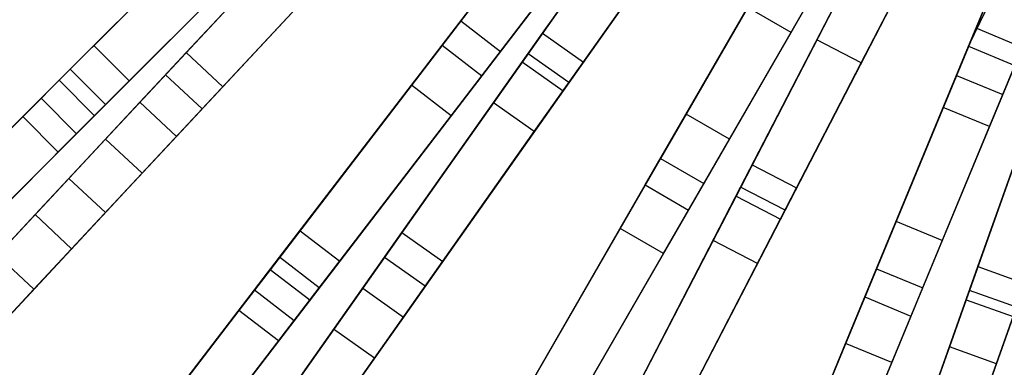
# Model space of a CAD drawing. Extents: x 0.2 to 26, y -12.8 to 12.8.
# Tile 4 of 97: x 5.1 to 10.1, y -9 to -7.3. Entities that reach past the tile are written whole.
import ezdxf

# ---------------------------------------------------------------- set-up
doc = ezdxf.new("R2010")
doc.units = 0
doc.header["$LTSCALE"] = 2.54
doc.layers.get('0').update_dxf_attribs({"color": 13, "linetype": 'CONTINUOUS'})

# ---------------------------------------------------------------- blocks, each defined once
blk = doc.blocks.new('PUKET-M-11161_B_STL')
at = {"color": 0}
for p, q in [((8.9998, -7.329, 42.1723), (9.6384, -6.2229, 42.9191)), ((8.9998, -7.329, 42.1723), (9.6384, -6.2229, 42.9191)), ((6.6297, -6.2804, 18.7313), (5.3416, -7.5685, 23.9816)), ((6.6297, -6.2804, 18.7313), (5.3416, -7.5685, 23.9816)), ((7.2562, -7.3934, 41.6555), (8.081, -6.3184, 42.6925)), ((7.2562, -7.3934, 41.6555), (8.081, -6.3184, 42.6925)), ((7.7576, -7.3331, 4.1609), (8.4666, -6.3287, 3.2954)), ((7.7576, -7.3331, 4.1609), (8.4666, -6.3287, 3.2954)), ((7.9854, -6.4431, 15.0852), (7.3494, -7.2719, 18.7072)), ((7.9854, -6.4431, 15.0852), (7.3494, -7.2719, 18.7072)), ((7.6851, -7.4359, 3.9391), (8.4043, -6.4169, 3.0687)), ((7.6851, -7.4359, 3.9391), (8.4043, -6.4169, 3.0687)), ((9.8869, -7.3987, 42.6925), (10.293, -6.4183, 43.2437)), ((9.8869, -7.3987, 42.6925), (10.293, -6.4183, 43.2437)), ((9.8869, -7.3987, 42.6925), (10.3505, -6.443, 43.2433)), ((9.8869, -7.3987, 42.6925), (10.3505, -6.443, 43.2433)), ((6.4493, -6.4608, 18.7072), (5.2517, -7.6584, 23.5806)), ((6.4493, -6.4608, 18.7072), (5.2517, -7.6584, 23.5806)), ((6.8065, -6.4572, 18.7313), (5.5184, -7.7452, 23.9816)), ((6.8065, -6.4572, 18.7313), (5.5184, -7.7452, 23.9816)), ((8.2794, -6.4706, 42.6925), (7.4545, -7.5456, 41.6555)), ((8.2794, -6.4706, 42.6925), (7.4545, -7.5456, 41.6555)), ((7.9618, -7.4773, 4.1609), (8.6708, -6.4729, 3.2954)), ((7.9618, -7.4773, 4.1609), (8.6708, -6.4729, 3.2954)), ((5.9769, -7.4298, 5.4137), (6.8087, -6.5391, 4.1609)), ((5.9769, -7.4298, 5.4137), (6.8087, -6.5391, 4.1609)), ((9.7604, -7.7041, 42.1723), (10.2492, -6.5241, 42.9191)), ((9.7604, -7.7041, 42.1723), (10.2492, -6.5241, 42.9191)), ((5.5156, -7.3945, 40.3365), (6.3411, -6.5691, 41.6555)), ((5.5156, -7.3945, 40.3365), (6.3411, -6.5691, 41.6555)), ((7.1031, -7.5929, 41.0515), (7.8798, -6.5807, 42.1723)), ((7.1031, -7.5929, 41.0515), (7.8798, -6.5807, 42.1723)), ((8.307, -6.5548, 30.2316), (7.6563, -7.4766, 26.384)), ((8.307, -6.5548, 30.2316), (7.6563, -7.4766, 26.384)), ((8.6086, -6.5611, 3.0687), (7.8893, -7.5801, 3.9391)), ((8.6086, -6.5611, 3.0687), (7.8893, -7.5801, 3.9391)), ((5.4284, -7.8352, 23.5806), (6.6261, -6.6376, 18.7072)), ((5.4284, -7.8352, 23.5806), (6.6261, -6.6376, 18.7072)), ((5.8732, -7.5408, 5.2039), (6.7229, -6.6311, 3.9391)), ((5.8732, -7.5408, 5.2039), (6.7229, -6.6311, 3.9391)), ((7.5477, -7.4241, 18.7072), (8.1837, -6.5953, 15.0852)), ((7.5477, -7.4241, 18.7072), (8.1837, -6.5953, 15.0852)), ((9.5114, -6.6287, 34.2595), (9.129, -7.3667, 30.2624)), ((9.5114, -6.6287, 34.2595), (9.129, -7.3667, 30.2624)), ((9.9914, -7.7998, 42.1723), (10.4802, -6.6198, 42.9191)), ((9.9914, -7.7998, 42.1723), (10.4802, -6.6198, 42.9191)), ((6.6888, -6.6675, 26.384), (5.7448, -7.6784, 22.7384)), ((6.6888, -6.6675, 26.384), (5.7448, -7.6784, 22.7384)), ((10.1893, -6.6687, 11.6201), (9.9244, -7.3082, 15.0929)), ((10.1893, -6.6687, 11.6201), (9.9244, -7.3082, 15.0929)), ((6.1596, -7.6004, 5.4137), (6.9914, -6.7098, 4.1609)), ((6.1596, -7.6004, 5.4137), (6.9914, -6.7098, 4.1609)), ((7.3015, -7.7451, 41.0515), (8.0782, -6.7328, 42.1723)), ((7.3015, -7.7451, 41.0515), (8.0782, -6.7328, 42.1723)), ((8.5112, -6.699, 30.2316), (7.8606, -7.6208, 26.384)), ((8.5112, -6.699, 30.2316), (7.8606, -7.6208, 26.384)), ((5.3973, -7.5129, 39.6442), (6.1632, -6.7469, 41.0515)), ((5.3973, -7.5129, 39.6442), (6.1632, -6.7469, 41.0515)), ((6.5178, -6.7458, 41.6555), (5.6923, -7.5713, 40.3365)), ((6.5178, -6.7458, 41.6555), (5.6923, -7.5713, 40.3365)), ((8.1627, -6.7592, 30.2624), (7.5123, -7.6807, 26.4259)), ((8.1627, -6.7592, 30.2624), (7.5123, -7.6807, 26.4259)), ((9.351, -7.4817, 30.2624), (9.7333, -6.7438, 34.2595)), ((9.351, -7.4817, 30.2624), (9.7333, -6.7438, 34.2595)), ((6.8715, -6.8381, 26.384), (5.9275, -7.849, 22.7384)), ((6.8715, -6.8381, 26.384), (5.9275, -7.849, 22.7384)), ((6.9056, -6.8017, 3.9391), (6.0559, -7.7115, 5.2039)), ((6.9056, -6.8017, 3.9391), (6.0559, -7.7115, 5.2039)), ((8.9976, -6.8329, 15.0929), (8.4752, -7.7377, 18.7313)), ((8.9976, -6.8329, 15.0929), (8.4752, -7.7377, 18.7313)), ((6.5183, -6.8501, 26.4259), (5.5731, -7.8621, 22.781)), ((6.5183, -6.8501, 26.4259), (5.5731, -7.8621, 22.781)), ((5.574, -7.6896, 39.6442), (6.34, -6.9236, 41.0515)), ((5.574, -7.6896, 39.6442), (6.34, -6.9236, 41.0515)), ((7.7165, -7.8248, 26.4259), (8.367, -6.9033, 30.2624)), ((7.7165, -7.8248, 26.4259), (8.367, -6.9033, 30.2624)), ((8.2711, -8.0912, 41.6555), (8.9486, -6.9177, 42.6925)), ((8.2711, -8.0912, 41.6555), (8.9486, -6.9177, 42.6925)), ((8.8058, -7.9905, 4.1609), (9.3714, -6.8989, 3.2954)), ((8.8058, -7.9905, 4.1609), (9.3714, -6.8989, 3.2954)), ((10.0919, -6.9039, 11.6287), (9.8268, -7.5439, 15.0852)), ((10.0919, -6.9039, 11.6287), (9.8268, -7.5439, 15.0852)), ((9.2141, -6.9579, 15.0929), (8.6917, -7.8627, 18.7313)), ((9.2141, -6.9579, 15.0929), (8.6917, -7.8627, 18.7313)), ((5.7558, -8.0328, 22.781), (6.701, -7.0207, 26.4259)), ((5.7558, -8.0328, 22.781), (6.701, -7.0207, 26.4259)), ((8.7479, -8.1022, 3.9391), (9.3217, -6.9948, 3.0687)), ((8.7479, -8.1022, 3.9391), (9.3217, -6.9948, 3.0687)), ((9.0277, -8.1055, 4.1609), (9.5934, -7.0139, 3.2954)), ((9.0277, -8.1055, 4.1609), (9.5934, -7.0139, 3.2954)), ((10.0578, -7.6396, 15.0852), (10.3229, -6.9996, 11.6287)), ((10.0578, -7.6396, 15.0852), (10.3229, -6.9996, 11.6287)), ((7.5047, -7.0695, 18.7313), (6.3958, -8.5147, 23.9816)), ((7.5047, -7.0695, 18.7313), (6.3958, -8.5147, 23.9816)), ((8.87, -7.0538, 15.0852), (8.3477, -7.9586, 18.7072)), ((8.87, -7.0538, 15.0852), (8.3477, -7.9586, 18.7072)), ((9.1651, -7.0427, 42.6925), (8.4876, -8.2162, 41.6555)), ((9.1651, -7.0427, 42.6925), (8.4876, -8.2162, 41.6555)), ((9.5437, -7.1098, 3.0687), (8.9699, -8.2172, 3.9391)), ((9.5437, -7.1098, 3.0687), (8.9699, -8.2172, 3.9391)), ((8.5642, -8.0836, 18.7072), (9.0865, -7.1788, 15.0852)), ((8.5642, -8.0836, 18.7072), (9.0865, -7.1788, 15.0852)), ((9.244, -7.1446, 30.2316), (8.725, -8.1464, 26.384)), ((9.244, -7.1446, 30.2316), (8.725, -8.1464, 26.384)), ((7.703, -7.2217, 18.7313), (6.5941, -8.6669, 23.9816)), ((7.703, -7.2217, 18.7313), (6.5941, -8.6669, 23.9816)), ((8.1454, -8.3089, 41.0515), (8.7833, -7.204, 42.1723)), ((8.1454, -8.3089, 41.0515), (8.7833, -7.204, 42.1723)), ((8.9998, -7.329, 42.1723), (8.7833, -7.204, 42.1723)), ((8.9998, -7.329, 42.1723), (8.7833, -7.204, 42.1723)), ((7.3494, -7.2719, 18.7072), (6.3183, -8.6156, 23.5806)), ((7.3494, -7.2719, 18.7072), (6.3183, -8.6156, 23.5806)), ((7.3494, -7.2719, 18.7072), (7.5477, -7.4241, 18.7072)), ((7.3494, -7.2719, 18.7072), (7.5477, -7.4241, 18.7072)), ((9.466, -7.2597, 30.2316), (8.9469, -8.2615, 26.384)), ((9.466, -7.2597, 30.2316), (8.9469, -8.2615, 26.384)), ((8.3619, -8.4339, 41.0515), (8.9998, -7.329, 42.1723)), ((8.3619, -8.4339, 41.0515), (8.9998, -7.329, 42.1723)), ((9.9244, -7.3082, 15.0929), (9.5246, -8.2734, 18.7313)), ((9.9244, -7.3082, 15.0929), (9.5246, -8.2734, 18.7313)), ((10.1554, -7.4038, 15.0929), (9.9244, -7.3082, 15.0929)), ((10.1554, -7.4038, 15.0929), (9.9244, -7.3082, 15.0929)), ((7.0548, -8.3287, 5.4137), (7.7576, -7.3331, 4.1609)), ((7.0548, -8.3287, 5.4137), (7.7576, -7.3331, 4.1609)), ((7.7576, -7.3331, 4.1609), (7.9618, -7.4773, 4.1609)), ((7.7576, -7.3331, 4.1609), (7.9618, -7.4773, 4.1609)), ((9.129, -7.3667, 30.2624), (8.61, -8.3682, 26.4259)), ((9.129, -7.3667, 30.2624), (8.61, -8.3682, 26.4259)), ((9.351, -7.4817, 30.2624), (9.129, -7.3667, 30.2624)), ((9.351, -7.4817, 30.2624), (9.129, -7.3667, 30.2624)), ((9.9337, -8.499, 4.1609), (10.3454, -7.3405, 3.2954)), ((9.9337, -8.499, 4.1609), (10.3454, -7.3405, 3.2954)), ((4.8666, -8.0436, 38.8029), (5.5156, -7.3945, 40.3365)), ((4.8666, -8.0436, 38.8029), (5.5156, -7.3945, 40.3365)), ((5.3898, -8.0584, 6.6782), (5.9769, -7.4298, 5.4137)), ((5.3898, -8.0584, 6.6782), (5.9769, -7.4298, 5.4137)), ((5.5156, -7.3945, 40.3365), (5.6923, -7.5713, 40.3365)), ((5.5156, -7.3945, 40.3365), (5.6923, -7.5713, 40.3365)), ((5.9769, -7.4298, 5.4137), (6.1596, -7.6004, 5.4137)), ((5.9769, -7.4298, 5.4137), (6.1596, -7.6004, 5.4137)), ((6.5167, -8.7678, 23.5806), (7.5477, -7.4241, 18.7072)), ((6.5167, -8.7678, 23.5806), (7.5477, -7.4241, 18.7072)), ((6.5455, -8.3195, 40.3365), (7.2562, -7.3934, 41.6555)), ((6.5455, -8.3195, 40.3365), (7.2562, -7.3934, 41.6555)), ((7.2562, -7.3934, 41.6555), (7.4545, -7.5456, 41.6555)), ((7.2562, -7.3934, 41.6555), (7.4545, -7.5456, 41.6555)), ((9.3684, -8.6505, 41.6555), (9.8869, -7.3987, 42.6925)), ((9.3684, -8.6505, 41.6555), (9.8869, -7.3987, 42.6925)), ((10.1554, -7.4038, 15.0929), (9.7556, -8.3691, 18.7313)), ((10.1554, -7.4038, 15.0929), (9.7556, -8.3691, 18.7313)), ((9.8869, -7.3987, 42.6925), (10.1179, -7.4944, 42.6925)), ((9.8869, -7.3987, 42.6925), (10.1179, -7.4944, 42.6925)), ((7.6563, -7.4766, 26.384), (6.8587, -8.6066, 22.7384)), ((7.6563, -7.4766, 26.384), (6.8587, -8.6066, 22.7384)), ((6.9672, -8.4529, 5.2039), (7.6851, -7.4359, 3.9391)), ((6.9672, -8.4529, 5.2039), (7.6851, -7.4359, 3.9391)), ((7.2591, -8.4729, 5.4137), (7.9618, -7.4773, 4.1609)), ((7.2591, -8.4729, 5.4137), (7.9618, -7.4773, 4.1609)), ((7.6563, -7.4766, 26.384), (7.8606, -7.6208, 26.384)), ((7.6563, -7.4766, 26.384), (7.8606, -7.6208, 26.384)), ((7.8893, -7.5801, 3.9391), (7.6851, -7.4359, 3.9391)), ((7.8893, -7.5801, 3.9391), (7.6851, -7.4359, 3.9391)), ((9.8916, -8.6175, 3.9391), (10.3092, -7.4423, 3.0687)), ((9.8916, -8.6175, 3.9391), (10.3092, -7.4423, 3.0687)), ((4.8916, -8.0185, 38.2816), (5.3973, -7.5129, 39.6442)), ((4.8916, -8.0185, 38.2816), (5.3973, -7.5129, 39.6442)), ((5.574, -7.6896, 39.6442), (5.3973, -7.5129, 39.6442)), ((5.574, -7.6896, 39.6442), (5.3973, -7.5129, 39.6442)), ((8.832, -8.4832, 26.4259), (9.351, -7.4817, 30.2624)), ((8.832, -8.4832, 26.4259), (9.351, -7.4817, 30.2624)), ((10.1179, -7.4944, 42.6925), (9.5994, -8.7462, 41.6555)), ((10.1179, -7.4944, 42.6925), (9.5994, -8.7462, 41.6555)), ((5.6923, -7.5713, 40.3365), (5.0433, -8.2203, 38.8029)), ((5.6923, -7.5713, 40.3365), (5.0433, -8.2203, 38.8029)), ((5.3416, -7.5685, 23.9816), (5.1604, -7.7497, 24.7519)), ((5.3416, -7.5685, 23.9816), (5.1604, -7.7497, 24.7519)), ((5.2209, -8.2393, 6.6081), (5.8732, -7.5408, 5.2039)), ((5.2209, -8.2393, 6.6081), (5.8732, -7.5408, 5.2039)), ((5.5184, -7.7452, 23.9816), (5.3416, -7.5685, 23.9816)), ((5.5184, -7.7452, 23.9816), (5.3416, -7.5685, 23.9816)), ((6.0559, -7.7115, 5.2039), (5.8732, -7.5408, 5.2039)), ((6.0559, -7.7115, 5.2039), (5.8732, -7.5408, 5.2039)), ((7.4545, -7.5456, 41.6555), (6.7439, -8.4717, 40.3365)), ((7.4545, -7.5456, 41.6555), (6.7439, -8.4717, 40.3365)), ((9.8268, -7.5439, 15.0852), (9.427, -8.5091, 18.7072)), ((9.8268, -7.5439, 15.0852), (9.427, -8.5091, 18.7072)), ((9.8268, -7.5439, 15.0852), (10.0578, -7.6396, 15.0852)), ((9.8268, -7.5439, 15.0852), (10.0578, -7.6396, 15.0852)), ((5.5725, -8.229, 6.6782), (6.1596, -7.6004, 5.4137)), ((5.5725, -8.229, 6.6782), (6.1596, -7.6004, 5.4137)), ((6.4437, -8.4523, 39.6442), (7.1031, -7.5929, 41.0515)), ((6.4437, -8.4523, 39.6442), (7.1031, -7.5929, 41.0515)), ((7.8606, -7.6208, 26.384), (7.0629, -8.7508, 22.7384)), ((7.8606, -7.6208, 26.384), (7.0629, -8.7508, 22.7384)), ((7.3015, -7.7451, 41.0515), (7.1031, -7.5929, 41.0515)), ((7.3015, -7.7451, 41.0515), (7.1031, -7.5929, 41.0515)), ((7.8893, -7.5801, 3.9391), (7.1714, -8.597, 5.2039)), ((7.8893, -7.5801, 3.9391), (7.1714, -8.597, 5.2039)), ((10.2527, -7.6014, 30.2316), (9.8749, -8.6645, 26.384)), ((10.2527, -7.6014, 30.2316), (9.8749, -8.6645, 26.384)), ((5.2517, -7.6584, 23.5806), (4.7698, -8.1403, 25.6764)), ((5.2517, -7.6584, 23.5806), (4.7698, -8.1403, 25.6764)), ((5.2517, -7.6584, 23.5806), (5.4284, -7.8352, 23.5806)), ((5.2517, -7.6584, 23.5806), (5.4284, -7.8352, 23.5806)), ((9.658, -8.6048, 18.7072), (10.0578, -7.6396, 15.0852)), ((9.658, -8.6048, 18.7072), (10.0578, -7.6396, 15.0852)), ((5.7448, -7.6784, 22.7384), (5.0323, -8.4412, 19.5881)), ((5.7448, -7.6784, 22.7384), (5.0323, -8.4412, 19.5881)), ((5.0684, -8.1953, 38.2816), (5.574, -7.6896, 39.6442)), ((5.0684, -8.1953, 38.2816), (5.574, -7.6896, 39.6442)), ((6.0559, -7.7115, 5.2039), (5.4036, -8.41, 6.6081)), ((6.0559, -7.7115, 5.2039), (5.4036, -8.41, 6.6081)), ((5.7448, -7.6784, 22.7384), (5.9275, -7.849, 22.7384)), ((5.7448, -7.6784, 22.7384), (5.9275, -7.849, 22.7384)), ((7.5123, -7.6807, 26.4259), (6.7137, -8.812, 22.781)), ((7.5123, -7.6807, 26.4259), (6.7137, -8.812, 22.781)), ((7.7165, -7.8248, 26.4259), (7.5123, -7.6807, 26.4259)), ((7.7165, -7.8248, 26.4259), (7.5123, -7.6807, 26.4259)), ((9.2722, -8.8829, 41.0515), (9.7604, -7.7041, 42.1723)), ((9.2722, -8.8829, 41.0515), (9.7604, -7.7041, 42.1723)), ((9.9914, -7.7998, 42.1723), (9.7604, -7.7041, 42.1723)), ((9.9914, -7.7998, 42.1723), (9.7604, -7.7041, 42.1723)), ((5.1604, -7.7497, 24.7519), (4.6012, -8.3089, 27.4863)), ((5.1604, -7.7497, 24.7519), (4.6012, -8.3089, 27.4863)), ((5.3372, -7.9265, 24.7519), (5.1604, -7.7497, 24.7519)), ((5.3372, -7.9265, 24.7519), (5.1604, -7.7497, 24.7519)), ((5.5184, -7.7452, 23.9816), (5.3372, -7.9265, 24.7519)), ((5.5184, -7.7452, 23.9816), (5.3372, -7.9265, 24.7519)), ((6.642, -8.6045, 39.6442), (7.3015, -7.7451, 41.0515)), ((6.642, -8.6045, 39.6442), (7.3015, -7.7451, 41.0515)), ((8.4752, -7.7377, 18.7313), (7.5644, -9.3152, 23.9816)), ((8.4752, -7.7377, 18.7313), (7.5644, -9.3152, 23.9816)), ((8.6917, -7.8627, 18.7313), (8.4752, -7.7377, 18.7313)), ((8.6917, -7.8627, 18.7313), (8.4752, -7.7377, 18.7313)), ((6.9179, -8.9562, 22.781), (7.7165, -7.8248, 26.4259)), ((6.9179, -8.9562, 22.781), (7.7165, -7.8248, 26.4259)), ((9.5032, -8.9785, 41.0515), (9.9914, -7.7998, 42.1723)), ((9.5032, -8.9785, 41.0515), (9.9914, -7.7998, 42.1723)), ((5.5731, -7.8621, 22.781), (4.8602, -8.6255, 19.6141)), ((5.5731, -7.8621, 22.781), (4.8602, -8.6255, 19.6141)), ((4.9465, -8.3171, 25.6764), (5.4284, -7.8352, 23.5806)), ((4.9465, -8.3171, 25.6764), (5.4284, -7.8352, 23.5806)), ((5.9275, -7.849, 22.7384), (5.215, -8.6118, 19.5881)), ((5.9275, -7.849, 22.7384), (5.215, -8.6118, 19.5881)), ((5.7558, -8.0328, 22.781), (5.5731, -7.8621, 22.781)), ((5.7558, -8.0328, 22.781), (5.5731, -7.8621, 22.781)), ((8.6917, -7.8627, 18.7313), (7.7809, -9.4402, 23.9816)), ((8.6917, -7.8627, 18.7313), (7.7809, -9.4402, 23.9816)), ((10.1689, -7.837, 30.2624), (9.7912, -8.8999, 26.4259)), ((10.1689, -7.837, 30.2624), (9.7912, -8.8999, 26.4259)), ((10.0268, -8.9836, 26.4259), (10.4045, -7.9207, 30.2624)), ((10.0268, -8.9836, 26.4259), (10.4045, -7.9207, 30.2624)), ((5.3372, -7.9265, 24.7519), (4.778, -8.4857, 27.4863)), ((5.3372, -7.9265, 24.7519), (4.778, -8.4857, 27.4863)), ((8.3477, -7.9586, 18.7072), (7.5008, -9.4254, 23.5806)), ((8.3477, -7.9586, 18.7072), (7.5008, -9.4254, 23.5806)), ((8.3477, -7.9586, 18.7072), (8.5642, -8.0836, 18.7072)), ((8.3477, -7.9586, 18.7072), (8.5642, -8.0836, 18.7072)), ((8.2451, -9.0725, 5.4137), (8.8058, -7.9905, 4.1609)), ((8.2451, -9.0725, 5.4137), (8.8058, -7.9905, 4.1609)), ((8.8058, -7.9905, 4.1609), (9.0277, -8.1055, 4.1609)), ((8.8058, -7.9905, 4.1609), (9.0277, -8.1055, 4.1609)), ((4.9056, -8.5769, 8.2077), (5.3898, -8.0584, 6.6782)), ((4.9056, -8.5769, 8.2077), (5.3898, -8.0584, 6.6782)), ((5.0429, -8.7961, 19.6141), (5.7558, -8.0328, 22.781)), ((5.0429, -8.7961, 19.6141), (5.7558, -8.0328, 22.781)), ((5.3898, -8.0584, 6.6782), (5.5725, -8.229, 6.6782)), ((5.3898, -8.0584, 6.6782), (5.5725, -8.229, 6.6782)), ((7.6874, -9.1022, 40.3365), (8.2711, -8.0912, 41.6555)), ((7.6874, -9.1022, 40.3365), (8.2711, -8.0912, 41.6555)), ((7.7173, -9.5504, 23.5806), (8.5642, -8.0836, 18.7072)), ((7.7173, -9.5504, 23.5806), (8.5642, -8.0836, 18.7072)), ((8.1752, -9.2074, 5.2039), (8.7479, -8.1022, 3.9391)), ((8.1752, -9.2074, 5.2039), (8.7479, -8.1022, 3.9391)), ((8.2711, -8.0912, 41.6555), (8.4876, -8.2162, 41.6555)), ((8.2711, -8.0912, 41.6555), (8.4876, -8.2162, 41.6555)), ((8.4671, -9.1875, 5.4137), (9.0277, -8.1055, 4.1609)), ((8.4671, -9.1875, 5.4137), (9.0277, -8.1055, 4.1609)), ((8.9699, -8.2172, 3.9391), (8.7479, -8.1022, 3.9391)), ((8.9699, -8.2172, 3.9391), (8.7479, -8.1022, 3.9391)), ((8.725, -8.1464, 26.384), (8.0886, -9.3745, 22.7384)), ((8.725, -8.1464, 26.384), (8.0886, -9.3745, 22.7384)), ((8.725, -8.1464, 26.384), (8.9469, -8.2615, 26.384)), ((8.725, -8.1464, 26.384), (8.9469, -8.2615, 26.384)), ((8.4876, -8.2162, 41.6555), (7.9039, -9.2272, 40.3365)), ((8.4876, -8.2162, 41.6555), (7.9039, -9.2272, 40.3365)), ((8.9699, -8.2172, 3.9391), (8.3972, -9.3224, 5.2039)), ((8.9699, -8.2172, 3.9391), (8.3972, -9.3224, 5.2039)), ((4.7353, -8.7592, 8.162), (5.2209, -8.2393, 6.6081)), ((4.7353, -8.7592, 8.162), (5.2209, -8.2393, 6.6081)), ((5.0883, -8.7475, 8.2077), (5.5725, -8.229, 6.6782)), ((5.0883, -8.7475, 8.2077), (5.5725, -8.229, 6.6782)), ((5.4036, -8.41, 6.6081), (5.2209, -8.2393, 6.6081)), ((5.4036, -8.41, 6.6081), (5.2209, -8.2393, 6.6081)), ((8.9469, -8.2615, 26.384), (8.3106, -9.4895, 22.7384)), ((8.9469, -8.2615, 26.384), (8.3106, -9.4895, 22.7384)), ((7.6037, -9.2471, 39.6442), (8.1454, -8.3089, 41.0515)), ((7.6037, -9.2471, 39.6442), (8.1454, -8.3089, 41.0515)), ((8.3619, -8.4339, 41.0515), (8.1454, -8.3089, 41.0515)), ((8.3619, -8.4339, 41.0515), (8.1454, -8.3089, 41.0515)), ((9.5246, -8.2734, 18.7313), (8.8275, -9.9563, 23.9816)), ((9.5246, -8.2734, 18.7313), (8.8275, -9.9563, 23.9816)), ((9.7556, -8.3691, 18.7313), (9.5246, -8.2734, 18.7313)), ((9.7556, -8.3691, 18.7313), (9.5246, -8.2734, 18.7313)), ((5.9868, -9.0477, 38.8029), (6.5455, -8.3195, 40.3365)), ((5.9868, -9.0477, 38.8029), (6.5455, -8.3195, 40.3365)), ((6.5455, -8.3195, 40.3365), (6.7439, -8.4717, 40.3365)), ((6.5455, -8.3195, 40.3365), (6.7439, -8.4717, 40.3365)), ((6.5588, -9.0314, 6.6782), (7.0548, -8.3287, 5.4137)), ((6.5588, -9.0314, 6.6782), (7.0548, -8.3287, 5.4137)), ((7.0548, -8.3287, 5.4137), (7.2591, -8.4729, 5.4137)), ((7.0548, -8.3287, 5.4137), (7.2591, -8.4729, 5.4137)), ((5.4036, -8.41, 6.6081), (4.9181, -8.9298, 8.162)), ((5.4036, -8.41, 6.6081), (4.9181, -8.9298, 8.162)), ((8.61, -8.3682, 26.4259), (7.9729, -9.5978, 22.781)), ((8.61, -8.3682, 26.4259), (7.9729, -9.5978, 22.781)), ((8.832, -8.4832, 26.4259), (8.61, -8.3682, 26.4259)), ((8.832, -8.4832, 26.4259), (8.61, -8.3682, 26.4259)), ((9.7556, -8.3691, 18.7313), (9.0585, -10.052, 23.9816)), ((9.7556, -8.3691, 18.7313), (9.0585, -10.052, 23.9816)), ((5.0323, -8.4412, 19.5881), (5.215, -8.6118, 19.5881)), ((5.0323, -8.4412, 19.5881), (5.215, -8.6118, 19.5881)), ((6.0084, -9.0196, 38.2816), (6.4437, -8.4523, 39.6442)), ((6.0084, -9.0196, 38.2816), (6.4437, -8.4523, 39.6442)), ((6.4161, -9.2337, 6.6081), (6.9672, -8.4529, 5.2039)), ((6.4161, -9.2337, 6.6081), (6.9672, -8.4529, 5.2039)), ((6.642, -8.6045, 39.6442), (6.4437, -8.4523, 39.6442)), ((6.642, -8.6045, 39.6442), (6.4437, -8.4523, 39.6442)), ((7.1714, -8.597, 5.2039), (6.9672, -8.4529, 5.2039)), ((7.1714, -8.597, 5.2039), (6.9672, -8.4529, 5.2039)), ((7.8203, -9.3721, 39.6442), (8.3619, -8.4339, 41.0515)), ((7.8203, -9.3721, 39.6442), (8.3619, -8.4339, 41.0515)), ((6.7439, -8.4717, 40.3365), (6.1851, -9.1999, 38.8029)), ((6.7439, -8.4717, 40.3365), (6.1851, -9.1999, 38.8029)), ((6.7631, -9.1756, 6.6782), (7.2591, -8.4729, 5.4137)), ((6.7631, -9.1756, 6.6782), (7.2591, -8.4729, 5.4137)), ((8.1949, -9.7128, 22.781), (8.832, -8.4832, 26.4259)), ((8.1949, -9.7128, 22.781), (8.832, -8.4832, 26.4259)), ((9.427, -8.5091, 18.7072), (8.7788, -10.0739, 23.5806)), ((9.427, -8.5091, 18.7072), (8.7788, -10.0739, 23.5806)), ((9.427, -8.5091, 18.7072), (9.658, -8.6048, 18.7072)), ((9.427, -8.5091, 18.7072), (9.658, -8.6048, 18.7072)), ((9.5256, -9.6473, 5.4137), (9.9337, -8.499, 4.1609)), ((9.5256, -9.6473, 5.4137), (9.9337, -8.499, 4.1609)), ((9.9337, -8.499, 4.1609), (10.1692, -8.5827, 4.1609)), ((9.9337, -8.499, 4.1609), (10.1692, -8.5827, 4.1609)), ((6.3958, -8.5147, 23.9816), (6.2398, -8.718, 24.7519)), ((6.3958, -8.5147, 23.9816), (6.2398, -8.718, 24.7519)), ((6.5941, -8.6669, 23.9816), (6.3958, -8.5147, 23.9816)), ((6.5941, -8.6669, 23.9816), (6.3958, -8.5147, 23.9816)), ((5.215, -8.6118, 19.5881), (4.7915, -9.0653, 16.8642)), ((5.215, -8.6118, 19.5881), (4.7915, -9.0653, 16.8642)), ((6.2067, -9.1718, 38.2816), (6.642, -8.6045, 39.6442)), ((6.2067, -9.1718, 38.2816), (6.642, -8.6045, 39.6442)), ((6.8587, -8.6066, 22.7384), (6.2568, -9.4593, 19.5881)), ((6.8587, -8.6066, 22.7384), (6.2568, -9.4593, 19.5881)), ((7.1714, -8.597, 5.2039), (6.6203, -9.3778, 6.6081)), ((7.1714, -8.597, 5.2039), (6.6203, -9.3778, 6.6081)), ((6.8587, -8.6066, 22.7384), (7.0629, -8.7508, 22.7384)), ((6.8587, -8.6066, 22.7384), (7.0629, -8.7508, 22.7384)), ((9.0098, -10.1696, 23.5806), (9.658, -8.6048, 18.7072)), ((9.0098, -10.1696, 23.5806), (9.658, -8.6048, 18.7072)), ((9.7611, -9.731, 5.4137), (10.1692, -8.5827, 4.1609)), ((9.7611, -9.731, 5.4137), (10.1692, -8.5827, 4.1609)), ((6.3183, -8.6156, 23.5806), (5.9035, -9.1563, 25.6764)), ((6.3183, -8.6156, 23.5806), (5.9035, -9.1563, 25.6764)), ((6.3183, -8.6156, 23.5806), (6.5167, -8.7678, 23.5806)), ((6.3183, -8.6156, 23.5806), (6.5167, -8.7678, 23.5806)), ((8.9217, -9.7291, 40.3365), (9.3684, -8.6505, 41.6555)), ((8.9217, -9.7291, 40.3365), (9.3684, -8.6505, 41.6555)), ((9.3684, -8.6505, 41.6555), (9.5994, -8.7462, 41.6555)), ((9.3684, -8.6505, 41.6555), (9.5994, -8.7462, 41.6555)), ((9.4747, -9.7905, 5.2039), (9.8916, -8.6175, 3.9391)), ((9.4747, -9.7905, 5.2039), (9.8916, -8.6175, 3.9391)), ((10.1271, -8.7013, 3.9391), (9.8916, -8.6175, 3.9391)), ((10.1271, -8.7013, 3.9391), (9.8916, -8.6175, 3.9391)), ((6.5941, -8.6669, 23.9816), (6.4381, -8.8702, 24.7519)), ((6.5941, -8.6669, 23.9816), (6.4381, -8.8702, 24.7519)), ((9.8749, -8.6645, 26.384), (9.4117, -9.9678, 22.7384)), ((9.8749, -8.6645, 26.384), (9.4117, -9.9678, 22.7384)), ((10.1271, -8.7013, 3.9391), (9.7103, -9.8742, 5.2039)), ((10.1271, -8.7013, 3.9391), (9.7103, -9.8742, 5.2039)), ((9.8749, -8.6645, 26.384), (10.1104, -8.7482, 26.384)), ((9.8749, -8.6645, 26.384), (10.1104, -8.7482, 26.384)), ((6.2398, -8.718, 24.7519), (5.7583, -9.3455, 27.4863)), ((6.2398, -8.718, 24.7519), (5.7583, -9.3455, 27.4863)), ((6.4381, -8.8702, 24.7519), (6.2398, -8.718, 24.7519)), ((6.4381, -8.8702, 24.7519), (6.2398, -8.718, 24.7519)), ((7.0629, -8.7508, 22.7384), (6.461, -9.6035, 19.5881)), ((7.0629, -8.7508, 22.7384), (6.461, -9.6035, 19.5881)), ((9.5994, -8.7462, 41.6555), (9.1526, -9.8248, 40.3365)), ((9.5994, -8.7462, 41.6555), (9.1526, -9.8248, 40.3365)), ((10.1104, -8.7482, 26.384), (9.6472, -10.0515, 22.7384)), ((10.1104, -8.7482, 26.384), (9.6472, -10.0515, 22.7384)), ((6.1018, -9.3085, 25.6764), (6.5167, -8.7678, 23.5806)), ((6.1018, -9.3085, 25.6764), (6.5167, -8.7678, 23.5806)), ((6.7137, -8.812, 22.781), (6.1113, -9.6653, 19.6141)), ((6.7137, -8.812, 22.781), (6.1113, -9.6653, 19.6141)), ((6.9179, -8.9562, 22.781), (6.7137, -8.812, 22.781)), ((6.9179, -8.9562, 22.781), (6.7137, -8.812, 22.781)), ((6.4381, -8.8702, 24.7519), (5.9566, -9.4976, 27.4863)), ((6.4381, -8.8702, 24.7519), (5.9566, -9.4976, 27.4863)), ((8.8576, -9.8837, 39.6442), (9.2722, -8.8829, 41.0515)), ((8.8576, -9.8837, 39.6442), (9.2722, -8.8829, 41.0515)), ((9.5032, -8.9785, 41.0515), (9.2722, -8.8829, 41.0515)), ((9.5032, -8.9785, 41.0515), (9.2722, -8.8829, 41.0515)), ((9.7912, -8.8999, 26.4259), (9.3275, -10.2047, 22.781)), ((9.7912, -8.8999, 26.4259), (9.3275, -10.2047, 22.781)), ((10.0268, -8.9836, 26.4259), (9.7912, -8.8999, 26.4259)), ((10.0268, -8.9836, 26.4259), (9.7912, -8.8999, 26.4259)), ((6.3156, -9.8095, 19.6141), (6.9179, -8.9562, 22.781)), ((6.3156, -9.8095, 19.6141), (6.9179, -8.9562, 22.781)), ((9.0886, -9.9793, 39.6442), (9.5032, -8.9785, 41.0515)), ((9.0886, -9.9793, 39.6442), (9.5032, -8.9785, 41.0515)), ((9.563, -10.2884, 22.781), (10.0268, -8.9836, 26.4259)), ((9.563, -10.2884, 22.781), (10.0268, -8.9836, 26.4259))]:
    blk.add_line(p, q, dxfattribs=at)

msp = doc.modelspace()

# ---------------------------------------------------------------- block references
at = {"color": 0}
msp.add_blockref('PUKET-M-11161_B_STL', (0, 0), dxfattribs=at)

doc.saveas('drawing.dxf')
